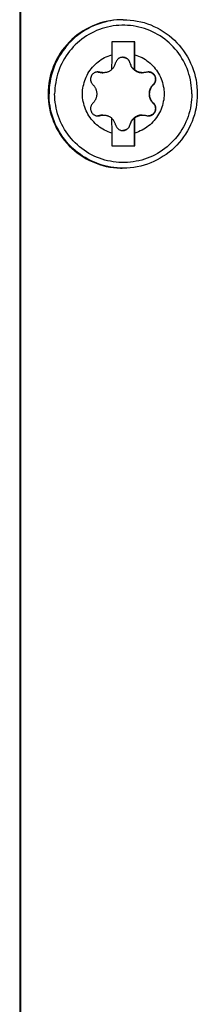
# Model space of a CAD drawing. Extents: x 0 to 594, y 0 to 420.
# Tile 39 of 104: x 279.58 to 281.5, y 354.35 to 364.97. Entities that reach past the tile are written whole.
import ezdxf

# ---------------------------------------------------------------- set-up
doc = ezdxf.new("R2010")
doc.units = 0
doc.header["$LTSCALE"] = 32.67
doc.layers.add('DATUM_AXIS', color=7, linetype='CONTINUOUS')

msp = doc.modelspace()

# ---------------------------------------------------------------- linework, layer by layer
at = {"layer": 'DATUM_AXIS', "color": 7, "linetype": 'CONTINUOUS'}
for p, q in [((279.583, 384.025), (279.583, 326.313)), ((279.59, 384.025), (279.59, 326.313)), ((280.699, 364.969), (280.689, 364.969)), ((280.575, 364.729), (280.575, 364.591)), ((280.825, 364.729), (280.575, 364.729)), ((280.82, 364.428), (280.82, 364.729)), ((280.825, 364.591), (280.825, 364.729)), ((280.824, 364.428), (280.825, 364.514)), ((280.825, 364.514), (280.825, 364.591)), ((280.574, 364.431), (280.576, 364.433)), ((280.82, 364.428), (280.824, 364.428)), ((280.574, 363.91), (280.575, 363.747)), ((280.576, 363.905), (280.574, 363.907)), ((280.82, 363.609), (280.82, 363.91)), ((280.82, 363.91), (280.824, 363.91)), ((280.825, 363.832), (280.824, 363.91)), ((280.825, 363.747), (280.825, 363.832)), ((280.575, 363.747), (280.575, 363.609)), ((280.825, 363.609), (280.825, 363.747)), ((280.575, 363.609), (280.825, 363.609)), ((280.699, 363.369), (280.689, 363.369))]:
    msp.add_line(p, q, dxfattribs=at)
at = {"layer": 'DATUM_AXIS', "color": 9, "linetype": 'CONTINUOUS'}
for p, q in [((280.772, 364.504), (280.77, 364.504)), ((280.448, 364.403), (280.442, 364.403)), ((281.028, 364.27), (281.022, 364.27)), ((281.028, 364.068), (281.022, 364.068)), ((280.448, 363.935), (280.442, 363.935)), ((280.772, 363.834), (280.77, 363.834))]:
    msp.add_line(p, q, dxfattribs=at)
at = {"layer": 'DATUM_AXIS', "color": 7, "linetype": 'CONTINUOUS'}
for points in [[(280.689, 364.969), (280.67, 364.969), (280.631, 364.967), (280.593, 364.963), (280.555, 364.957), (280.517, 364.95), (280.479, 364.941), (280.442, 364.93), (280.406, 364.917), (280.37, 364.902), (280.335, 364.886), (280.301, 364.868), (280.267, 364.848), (280.235, 364.827), (280.204, 364.805), (280.174, 364.78), (280.145, 364.755), (280.117, 364.728), (280.091, 364.699), (280.066, 364.67), (280.042, 364.639), (280.02, 364.607), (280, 364.574), (279.981, 364.541), (279.964, 364.506), (279.949, 364.471), (279.935, 364.434), (279.923, 364.398), (279.913, 364.36), (279.904, 364.323), (279.898, 364.284), (279.893, 364.246), (279.89, 364.208), (279.889, 364.169)], [(280.699, 364.969), (280.737, 364.968), (280.775, 364.965), (280.813, 364.961), (280.85, 364.954), (280.888, 364.946), (280.924, 364.937), (280.961, 364.925), (280.996, 364.912), (281.031, 364.897), (281.066, 364.88), (281.099, 364.862), (281.132, 364.842), (281.163, 364.821), (281.194, 364.798), (281.223, 364.774), (281.251, 364.748), (281.278, 364.721), (281.304, 364.693), (281.328, 364.663), (281.351, 364.633), (281.372, 364.601), (281.392, 364.569), (281.41, 364.535), (281.427, 364.501), (281.442, 364.466), (281.455, 364.431), (281.467, 364.394), (281.476, 364.358), (281.485, 364.32), (281.491, 364.283), (281.495, 364.245), (281.498, 364.207), (281.499, 364.169)], [(280.575, 363.747), (280.555, 363.753), (280.536, 363.761), (280.517, 363.769), (280.498, 363.778), (280.479, 363.788), (280.462, 363.799), (280.444, 363.811), (280.428, 363.824), (280.412, 363.837), (280.396, 363.851), (280.381, 363.866), (280.367, 363.881), (280.354, 363.897), (280.342, 363.914), (280.33, 363.931), (280.319, 363.949), (280.309, 363.968), (280.3, 363.986), (280.292, 364.006), (280.284, 364.025), (280.278, 364.045), (280.273, 364.065), (280.268, 364.086), (280.265, 364.106), (280.262, 364.127), (280.261, 364.148), (280.26, 364.169), (280.261, 364.19), (280.262, 364.211), (280.265, 364.231), (280.268, 364.252), (280.273, 364.272), (280.278, 364.293), (280.284, 364.313), (280.292, 364.332), (280.3, 364.351), (280.309, 364.37), (280.319, 364.389), (280.33, 364.406), (280.342, 364.424), (280.354, 364.44), (280.367, 364.457), (280.381, 364.472), (280.396, 364.487), (280.412, 364.501), (280.428, 364.514), (280.444, 364.527), (280.462, 364.539), (280.479, 364.55), (280.498, 364.56), (280.517, 364.569), (280.536, 364.577), (280.555, 364.584), (280.575, 364.591)], [(280.575, 364.591), (280.575, 364.559), (280.574, 364.428)], [(280.576, 364.433), (280.582, 364.439), (280.588, 364.445), (280.593, 364.451), (280.598, 364.458), (280.603, 364.465), (280.607, 364.472), (280.61, 364.48), (280.613, 364.488), (280.616, 364.496), (280.618, 364.504)], [(280.695, 364.564), (280.692, 364.564), (280.686, 364.563), (280.681, 364.563), (280.675, 364.561), (280.67, 364.56), (280.664, 364.558), (280.659, 364.555), (280.654, 364.553), (280.65, 364.55), (280.645, 364.546), (280.641, 364.542), (280.637, 364.538), (280.633, 364.534), (280.63, 364.529), (280.627, 364.525), (280.624, 364.52), (280.622, 364.514), (280.62, 364.509), (280.618, 364.504)], [(280.772, 364.504), (280.77, 364.509), (280.768, 364.514), (280.766, 364.52), (280.763, 364.525), (280.76, 364.529), (280.757, 364.534), (280.753, 364.538), (280.749, 364.542), (280.745, 364.546), (280.74, 364.55), (280.736, 364.553), (280.731, 364.555), (280.725, 364.558), (280.72, 364.56), (280.715, 364.561), (280.709, 364.563), (280.703, 364.563), (280.698, 364.564), (280.695, 364.564)], [(280.695, 364.564), (280.7, 364.564), (280.705, 364.563), (280.71, 364.562), (280.715, 364.561), (280.72, 364.559), (280.725, 364.558), (280.73, 364.555), (280.735, 364.553), (280.739, 364.55), (280.744, 364.546), (280.748, 364.543), (280.752, 364.539), (280.755, 364.535), (280.759, 364.53), (280.762, 364.525), (280.765, 364.52), (280.767, 364.515), (280.769, 364.509), (280.77, 364.504)], [(280.77, 364.504), (280.773, 364.496), (280.775, 364.488), (280.778, 364.482), (280.78, 364.475), (280.783, 364.469), (280.787, 364.463), (280.79, 364.458), (280.794, 364.453), (280.798, 364.448), (280.801, 364.444), (280.806, 364.439), (280.81, 364.435), (280.814, 364.431), (280.819, 364.427), (280.823, 364.424), (280.828, 364.42), (280.833, 364.417), (280.838, 364.414), (280.843, 364.412), (280.849, 364.409), (280.854, 364.407), (280.86, 364.405), (280.865, 364.403), (280.871, 364.401), (280.877, 364.4), (280.883, 364.399), (280.889, 364.398), (280.895, 364.397), (280.902, 364.397), (280.905, 364.397)], [(280.772, 364.504), (280.774, 364.496), (280.777, 364.488), (280.78, 364.48), (280.783, 364.472), (280.787, 364.465), (280.792, 364.458), (280.797, 364.451), (280.802, 364.445), (280.808, 364.439), (280.814, 364.433), (280.82, 364.428)], [(280.825, 364.591), (280.845, 364.584), (280.865, 364.577), (280.884, 364.569), (280.903, 364.56), (280.921, 364.55), (280.939, 364.539), (280.956, 364.527), (280.973, 364.514), (280.989, 364.501), (281.004, 364.487), (281.019, 364.472), (281.033, 364.457), (281.046, 364.44), (281.059, 364.424), (281.071, 364.406), (281.081, 364.389), (281.091, 364.37), (281.1, 364.351), (281.109, 364.332), (281.116, 364.313), (281.122, 364.293), (281.128, 364.272), (281.132, 364.252), (281.136, 364.231), (281.138, 364.211), (281.14, 364.19), (281.14, 364.169), (281.14, 364.148), (281.138, 364.127), (281.136, 364.106), (281.132, 364.086), (281.128, 364.065), (281.122, 364.045), (281.116, 364.025), (281.109, 364.006), (281.1, 363.986), (281.091, 363.968), (281.081, 363.949), (281.071, 363.931), (281.059, 363.914), (281.046, 363.897), (281.033, 363.881), (281.019, 363.866), (281.004, 363.851), (280.989, 363.837), (280.973, 363.824), (280.956, 363.811), (280.939, 363.799), (280.921, 363.788), (280.903, 363.778), (280.884, 363.769), (280.865, 363.761), (280.845, 363.753), (280.825, 363.747)], [(280.426, 364.406), (280.425, 364.406), (280.419, 364.406), (280.414, 364.405), (280.408, 364.404), (280.402, 364.402), (280.397, 364.4), (280.392, 364.398), (280.387, 364.396), (280.382, 364.393), (280.378, 364.389), (280.373, 364.386), (280.369, 364.382), (280.366, 364.378), (280.362, 364.373), (280.359, 364.369), (280.356, 364.364), (280.354, 364.359), (280.352, 364.354), (280.35, 364.349), (280.349, 364.343), (280.348, 364.338), (280.347, 364.332), (280.347, 364.327), (280.347, 364.321), (280.348, 364.315), (280.349, 364.31), (280.35, 364.304), (280.352, 364.299), (280.354, 364.293), (280.357, 364.288), (280.36, 364.283), (280.364, 364.278), (280.367, 364.274), (280.371, 364.27)], [(280.426, 364.406), (280.431, 364.405), (280.437, 364.404), (280.442, 364.403)], [(280.448, 364.403), (280.442, 364.404), (280.437, 364.405), (280.431, 364.406), (280.426, 364.406)], [(280.442, 364.403), (280.45, 364.401), (280.458, 364.399), (280.465, 364.398), (280.472, 364.397), (280.478, 364.397), (280.481, 364.397)], [(280.487, 364.397), (280.482, 364.397), (280.475, 364.398), (280.469, 364.398), (280.462, 364.399), (280.455, 364.401), (280.448, 364.403)], [(280.574, 364.428), (280.569, 364.424), (280.564, 364.42), (280.559, 364.417), (280.553, 364.414), (280.548, 364.411), (280.542, 364.408), (280.536, 364.406), (280.531, 364.404), (280.525, 364.402), (280.519, 364.401), (280.513, 364.399), (280.507, 364.398), (280.501, 364.398), (280.494, 364.397), (280.488, 364.397), (280.487, 364.397)], [(280.911, 364.397), (280.91, 364.397), (280.904, 364.397), (280.898, 364.398), (280.891, 364.398), (280.885, 364.399), (280.879, 364.401), (280.873, 364.402), (280.868, 364.404), (280.862, 364.406), (280.856, 364.408), (280.85, 364.411), (280.845, 364.414), (280.839, 364.417), (280.834, 364.42), (280.829, 364.424), (280.824, 364.428)], [(280.951, 364.403), (280.944, 364.401), (280.937, 364.399), (280.93, 364.398), (280.923, 364.398), (280.917, 364.397), (280.911, 364.397)], [(280.973, 364.406), (280.968, 364.406), (280.962, 364.405), (280.957, 364.404), (280.951, 364.403)], [(281.028, 364.27), (281.032, 364.274), (281.036, 364.278), (281.039, 364.283), (281.042, 364.288), (281.045, 364.293), (281.047, 364.299), (281.049, 364.304), (281.05, 364.31), (281.051, 364.315), (281.052, 364.321), (281.052, 364.327), (281.052, 364.332), (281.052, 364.338), (281.051, 364.343), (281.049, 364.349), (281.048, 364.354), (281.046, 364.359), (281.043, 364.364), (281.04, 364.369), (281.037, 364.373), (281.034, 364.378), (281.03, 364.382), (281.026, 364.386), (281.022, 364.389), (281.017, 364.393), (281.013, 364.396), (281.007, 364.398), (281.002, 364.4), (280.997, 364.402), (280.991, 364.404), (280.986, 364.405), (280.98, 364.406), (280.974, 364.406), (280.973, 364.406)], [(280.974, 364.406), (280.98, 364.405), (280.985, 364.404), (280.991, 364.402), (280.996, 364.401), (281.001, 364.398), (281.006, 364.396), (281.011, 364.393), (281.015, 364.39), (281.019, 364.387), (281.023, 364.383), (281.027, 364.379), (281.03, 364.375), (281.033, 364.371), (281.036, 364.366), (281.039, 364.362), (281.041, 364.357), (281.043, 364.352), (281.044, 364.347), (281.045, 364.342), (281.046, 364.336), (281.047, 364.331), (281.047, 364.326), (281.046, 364.32), (281.046, 364.315), (281.045, 364.309), (281.043, 364.304), (281.041, 364.298), (281.039, 364.293), (281.036, 364.288), (281.033, 364.283), (281.03, 364.279), (281.026, 364.274), (281.022, 364.27)], [(280.371, 364.27), (280.377, 364.264), (280.382, 364.259), (280.386, 364.253), (280.39, 364.247), (280.394, 364.242), (280.397, 364.236), (280.4, 364.23), (280.403, 364.224), (280.405, 364.218), (280.407, 364.213), (280.409, 364.206), (280.411, 364.2), (280.412, 364.194), (280.413, 364.188), (280.414, 364.182), (280.414, 364.175), (280.414, 364.169), (280.414, 364.163), (280.414, 364.156), (280.413, 364.15), (280.412, 364.144), (280.411, 364.137), (280.409, 364.131), (280.407, 364.125), (280.405, 364.119), (280.403, 364.113), (280.4, 364.108), (280.397, 364.102), (280.394, 364.096), (280.39, 364.09), (280.386, 364.085), (280.382, 364.079), (280.377, 364.074), (280.371, 364.068)], [(281.022, 364.27), (281.016, 364.264), (281.011, 364.259), (281.007, 364.253), (281.003, 364.248), (280.999, 364.242), (280.996, 364.237), (280.993, 364.231), (280.99, 364.226), (280.988, 364.22), (280.986, 364.215), (280.984, 364.209), (280.982, 364.204), (280.981, 364.198), (280.98, 364.192), (280.979, 364.186), (280.979, 364.181), (280.978, 364.175), (280.978, 364.169)], [(281.028, 364.068), (281.022, 364.074), (281.017, 364.079), (281.013, 364.085), (281.008, 364.09), (281.005, 364.096), (281.001, 364.102), (280.998, 364.108), (280.996, 364.113), (280.993, 364.119), (280.991, 364.125), (280.989, 364.131), (280.988, 364.137), (280.986, 364.144), (280.985, 364.15), (280.985, 364.156), (280.984, 364.163), (280.984, 364.169), (280.984, 364.175), (280.985, 364.182), (280.985, 364.188), (280.986, 364.194), (280.988, 364.2), (280.989, 364.206), (280.991, 364.213), (280.993, 364.218), (280.996, 364.224), (280.998, 364.23), (281.001, 364.236), (281.005, 364.242), (281.008, 364.247), (281.013, 364.253), (281.017, 364.259), (281.022, 364.264), (281.028, 364.27)], [(279.889, 364.169), (279.89, 364.13), (279.893, 364.092), (279.898, 364.053), (279.904, 364.015), (279.913, 363.977), (279.923, 363.94), (279.935, 363.903), (279.949, 363.867), (279.964, 363.832), (279.981, 363.797), (280, 363.763), (280.02, 363.73), (280.042, 363.699), (280.066, 363.668), (280.091, 363.638), (280.117, 363.61), (280.145, 363.583), (280.174, 363.557), (280.204, 363.533), (280.235, 363.511), (280.267, 363.489), (280.301, 363.47), (280.335, 363.452), (280.37, 363.435), (280.406, 363.421), (280.442, 363.408), (280.479, 363.397), (280.517, 363.388), (280.555, 363.38), (280.593, 363.375), (280.631, 363.371), (280.67, 363.369), (280.689, 363.369)], [(281.499, 364.169), (281.498, 364.131), (281.495, 364.093), (281.491, 364.055), (281.485, 364.018), (281.476, 363.98), (281.467, 363.944), (281.455, 363.907), (281.442, 363.872), (281.427, 363.837), (281.41, 363.802), (281.392, 363.769), (281.372, 363.736), (281.351, 363.705), (281.328, 363.674), (281.304, 363.645), (281.278, 363.617), (281.251, 363.59), (281.223, 363.564), (281.194, 363.54), (281.163, 363.517), (281.132, 363.496), (281.099, 363.476), (281.066, 363.458), (281.031, 363.441), (280.996, 363.426), (280.961, 363.413), (280.924, 363.401), (280.888, 363.391), (280.85, 363.383), (280.813, 363.377), (280.775, 363.373), (280.737, 363.37), (280.699, 363.369)], [(280.978, 364.169), (280.978, 364.163), (280.979, 364.157), (280.979, 364.151), (280.98, 364.146), (280.981, 364.14), (280.982, 364.134), (280.984, 364.129), (280.986, 364.123), (280.988, 364.117), (280.99, 364.112), (280.993, 364.106), (280.996, 364.101), (280.999, 364.095), (281.003, 364.09), (281.007, 364.084), (281.011, 364.079), (281.016, 364.074), (281.022, 364.068)], [(280.371, 364.068), (280.367, 364.064), (280.364, 364.059), (280.36, 364.055), (280.357, 364.05), (280.354, 364.044), (280.352, 364.039), (280.35, 364.034), (280.349, 364.028), (280.348, 364.023), (280.347, 364.017), (280.347, 364.011), (280.347, 364.006), (280.348, 364), (280.349, 363.995), (280.35, 363.989), (280.352, 363.984), (280.354, 363.979), (280.356, 363.974), (280.359, 363.969), (280.362, 363.964), (280.366, 363.96), (280.369, 363.956), (280.373, 363.952), (280.378, 363.949), (280.382, 363.945), (280.387, 363.942), (280.392, 363.94), (280.397, 363.937), (280.402, 363.936), (280.408, 363.934), (280.414, 363.933), (280.419, 363.932), (280.425, 363.932), (280.426, 363.932)], [(280.973, 363.932), (280.974, 363.932), (280.98, 363.932), (280.986, 363.933), (280.991, 363.934), (280.997, 363.936), (281.002, 363.937), (281.007, 363.94), (281.013, 363.942), (281.017, 363.945), (281.022, 363.949), (281.026, 363.952), (281.03, 363.956), (281.034, 363.96), (281.037, 363.964), (281.04, 363.969), (281.043, 363.974), (281.046, 363.979), (281.048, 363.984), (281.049, 363.989), (281.051, 363.995), (281.052, 364), (281.052, 364.006), (281.052, 364.011), (281.052, 364.017), (281.051, 364.023), (281.05, 364.028), (281.049, 364.034), (281.047, 364.039), (281.045, 364.044), (281.042, 364.05), (281.039, 364.055), (281.036, 364.059), (281.032, 364.064), (281.028, 364.068)], [(281.022, 364.068), (281.026, 364.064), (281.03, 364.059), (281.033, 364.055), (281.036, 364.05), (281.039, 364.045), (281.041, 364.039), (281.043, 364.034), (281.045, 364.029), (281.046, 364.023), (281.046, 364.018), (281.047, 364.012), (281.047, 364.007), (281.046, 364.001), (281.045, 363.996), (281.044, 363.991), (281.043, 363.986), (281.041, 363.981), (281.039, 363.976), (281.036, 363.971), (281.033, 363.967), (281.03, 363.963), (281.027, 363.959), (281.023, 363.955), (281.019, 363.951), (281.015, 363.948), (281.011, 363.945), (281.006, 363.942), (281.001, 363.939), (280.996, 363.937), (280.991, 363.935), (280.985, 363.934), (280.98, 363.933), (280.974, 363.932)], [(280.442, 363.935), (280.437, 363.934), (280.431, 363.933), (280.425, 363.932)], [(280.426, 363.932), (280.431, 363.932), (280.437, 363.933), (280.442, 363.934), (280.448, 363.935)], [(280.481, 363.941), (280.478, 363.941), (280.472, 363.94), (280.465, 363.94), (280.458, 363.939), (280.45, 363.937), (280.442, 363.935)], [(280.448, 363.935), (280.455, 363.937), (280.462, 363.938), (280.469, 363.94), (280.476, 363.94), (280.482, 363.941), (280.487, 363.941)], [(280.487, 363.941), (280.488, 363.941), (280.495, 363.941), (280.501, 363.94), (280.507, 363.939), (280.513, 363.938), (280.519, 363.937), (280.525, 363.936), (280.531, 363.934), (280.537, 363.932), (280.542, 363.929), (280.548, 363.927), (280.553, 363.924), (280.559, 363.921), (280.564, 363.917), (280.569, 363.914), (280.574, 363.91)], [(280.618, 363.834), (280.616, 363.842), (280.613, 363.85), (280.61, 363.858), (280.607, 363.865), (280.603, 363.873), (280.598, 363.88), (280.593, 363.886), (280.588, 363.893), (280.582, 363.899), (280.576, 363.905)], [(280.905, 363.941), (280.902, 363.941), (280.895, 363.94), (280.889, 363.94), (280.883, 363.939), (280.877, 363.938), (280.871, 363.936), (280.865, 363.935), (280.86, 363.933), (280.854, 363.931), (280.849, 363.929), (280.843, 363.926), (280.838, 363.924), (280.833, 363.921), (280.828, 363.917), (280.823, 363.914), (280.819, 363.911), (280.814, 363.907), (280.81, 363.903), (280.806, 363.899), (280.801, 363.894), (280.798, 363.89), (280.794, 363.885), (280.79, 363.88), (280.787, 363.874), (280.783, 363.869), (280.78, 363.863), (280.778, 363.856), (280.775, 363.849), (280.773, 363.842), (280.77, 363.834)], [(280.82, 363.91), (280.814, 363.905), (280.808, 363.899), (280.802, 363.893), (280.797, 363.886), (280.792, 363.88), (280.787, 363.873), (280.783, 363.865), (280.78, 363.858), (280.777, 363.85), (280.774, 363.842), (280.772, 363.834)], [(280.824, 363.91), (280.829, 363.914), (280.834, 363.917), (280.839, 363.921), (280.845, 363.924), (280.85, 363.927), (280.856, 363.929), (280.862, 363.932), (280.868, 363.934), (280.874, 363.936), (280.88, 363.937), (280.886, 363.938), (280.892, 363.939), (280.898, 363.94), (280.904, 363.941), (280.91, 363.941), (280.911, 363.941)], [(280.911, 363.941), (280.917, 363.941), (280.923, 363.94), (280.93, 363.94), (280.937, 363.938), (280.944, 363.937), (280.951, 363.935)], [(280.951, 363.935), (280.957, 363.934), (280.962, 363.933), (280.968, 363.932), (280.973, 363.932)], [(280.618, 363.834), (280.62, 363.829), (280.622, 363.823), (280.624, 363.818), (280.627, 363.813), (280.63, 363.808), (280.633, 363.804), (280.637, 363.8), (280.641, 363.795), (280.645, 363.792), (280.65, 363.788), (280.654, 363.785), (280.659, 363.782), (280.664, 363.78), (280.67, 363.778), (280.675, 363.776), (280.681, 363.775), (280.686, 363.774), (280.692, 363.774), (280.695, 363.774)], [(280.77, 363.834), (280.769, 363.829), (280.767, 363.823), (280.765, 363.818), (280.762, 363.813), (280.759, 363.808), (280.755, 363.803), (280.752, 363.799), (280.748, 363.795), (280.744, 363.791), (280.739, 363.788), (280.735, 363.785), (280.73, 363.783), (280.725, 363.78), (280.72, 363.778), (280.715, 363.777), (280.71, 363.776), (280.705, 363.775), (280.7, 363.774), (280.695, 363.774)], [(280.695, 363.774), (280.698, 363.774), (280.703, 363.774), (280.709, 363.775), (280.715, 363.776), (280.72, 363.778), (280.725, 363.78), (280.731, 363.782), (280.736, 363.785), (280.74, 363.788), (280.745, 363.792), (280.749, 363.795), (280.753, 363.8), (280.757, 363.804), (280.76, 363.808), (280.763, 363.813), (280.766, 363.818), (280.768, 363.823), (280.77, 363.829), (280.772, 363.834)]]:
    msp.add_lwpolyline(points, dxfattribs=at)
at = {"layer": 'DATUM_AXIS', "color": 9, "linetype": 'CONTINUOUS'}
for points in [[(280.699, 364.969), (280.666, 364.968), (280.633, 364.966), (280.6, 364.963), (280.567, 364.958), (280.535, 364.952), (280.503, 364.944), (280.471, 364.936), (280.439, 364.926), (280.408, 364.914), (280.378, 364.902), (280.348, 364.888), (280.318, 364.872), (280.29, 364.856), (280.262, 364.839), (280.234, 364.82), (280.208, 364.8), (280.182, 364.779), (280.157, 364.757), (280.134, 364.735), (280.111, 364.711), (280.089, 364.686), (280.068, 364.66), (280.048, 364.634), (280.029, 364.606), (280.012, 364.578), (279.996, 364.55), (279.981, 364.52), (279.967, 364.49), (279.954, 364.46), (279.943, 364.429), (279.932, 364.397), (279.924, 364.365), (279.916, 364.333), (279.91, 364.301), (279.905, 364.268), (279.902, 364.235), (279.9, 364.202), (279.899, 364.169)], [(281.44, 364.169), (281.439, 364.2), (281.437, 364.23), (281.434, 364.261), (281.43, 364.292), (281.424, 364.322), (281.417, 364.352), (281.409, 364.382), (281.399, 364.412), (281.388, 364.441), (281.376, 364.47), (281.363, 364.498), (281.349, 364.525), (281.333, 364.552), (281.317, 364.578), (281.299, 364.604), (281.28, 364.628), (281.26, 364.652), (281.24, 364.675), (281.218, 364.697), (281.195, 364.719), (281.172, 364.739), (281.148, 364.758), (281.123, 364.776), (281.097, 364.794), (281.07, 364.81), (281.043, 364.825), (281.015, 364.838), (280.987, 364.851), (280.958, 364.862), (280.929, 364.873), (280.899, 364.882), (280.869, 364.889), (280.839, 364.896), (280.808, 364.901), (280.778, 364.905), (280.747, 364.907), (280.716, 364.909), (280.685, 364.909), (280.654, 364.907), (280.623, 364.905), (280.592, 364.901), (280.561, 364.896), (280.531, 364.889), (280.501, 364.882), (280.471, 364.873), (280.442, 364.862), (280.413, 364.851), (280.385, 364.838), (280.357, 364.825), (280.33, 364.81), (280.304, 364.794), (280.278, 364.776), (280.253, 364.758), (280.228, 364.739), (280.205, 364.719), (280.182, 364.697), (280.161, 364.675), (280.14, 364.652), (280.12, 364.628), (280.101, 364.604), (280.084, 364.578), (280.067, 364.552), (280.052, 364.525), (280.037, 364.498), (280.024, 364.47), (280.012, 364.441), (280.001, 364.412), (279.992, 364.382), (279.983, 364.352), (279.976, 364.322), (279.971, 364.292), (279.966, 364.261), (279.963, 364.23), (279.961, 364.2), (279.96, 364.169)], [(280.699, 363.369), (280.666, 363.37), (280.633, 363.372), (280.6, 363.375), (280.567, 363.38), (280.535, 363.386), (280.503, 363.393), (280.471, 363.402), (280.439, 363.412), (280.408, 363.424), (280.378, 363.436), (280.348, 363.45), (280.318, 363.465), (280.29, 363.482), (280.262, 363.499), (280.234, 363.518), (280.208, 363.538), (280.182, 363.558), (280.157, 363.58), (280.134, 363.603), (280.111, 363.627), (280.089, 363.652), (280.068, 363.678), (280.048, 363.704), (280.029, 363.731), (280.012, 363.759), (279.996, 363.788), (279.981, 363.818), (279.967, 363.848), (279.954, 363.878), (279.943, 363.909), (279.932, 363.941), (279.924, 363.973), (279.916, 364.005), (279.91, 364.037), (279.905, 364.07), (279.902, 364.103), (279.9, 364.136), (279.899, 364.169)], [(281.44, 364.169), (281.439, 364.138), (281.437, 364.107), (281.434, 364.077), (281.43, 364.046), (281.424, 364.016), (281.417, 363.985), (281.409, 363.955), (281.399, 363.926), (281.388, 363.897), (281.376, 363.868), (281.363, 363.84), (281.349, 363.813), (281.333, 363.786), (281.317, 363.76), (281.299, 363.734), (281.28, 363.71), (281.26, 363.686), (281.24, 363.663), (281.218, 363.64), (281.195, 363.619), (281.172, 363.599), (281.148, 363.58), (281.123, 363.561), (281.097, 363.544), (281.07, 363.528), (281.043, 363.513), (281.015, 363.499), (280.987, 363.487), (280.958, 363.475), (280.929, 363.465), (280.899, 363.456), (280.869, 363.448), (280.839, 363.442), (280.808, 363.437), (280.778, 363.433), (280.747, 363.43), (280.716, 363.429), (280.685, 363.429), (280.654, 363.43), (280.623, 363.433), (280.592, 363.437), (280.561, 363.442), (280.531, 363.448), (280.501, 363.456), (280.471, 363.465), (280.442, 363.475), (280.413, 363.487), (280.385, 363.499), (280.357, 363.513), (280.33, 363.528), (280.304, 363.544), (280.278, 363.561), (280.253, 363.58), (280.228, 363.599), (280.205, 363.619), (280.182, 363.64), (280.161, 363.663), (280.14, 363.686), (280.12, 363.71), (280.101, 363.734), (280.084, 363.76), (280.067, 363.786), (280.052, 363.813), (280.037, 363.84), (280.024, 363.868), (280.012, 363.897), (280.001, 363.926), (279.992, 363.955), (279.983, 363.985), (279.976, 364.016), (279.971, 364.046), (279.966, 364.077), (279.963, 364.107), (279.961, 364.138), (279.96, 364.169)]]:
    msp.add_lwpolyline(points, dxfattribs=at)

doc.saveas('drawing.dxf')
